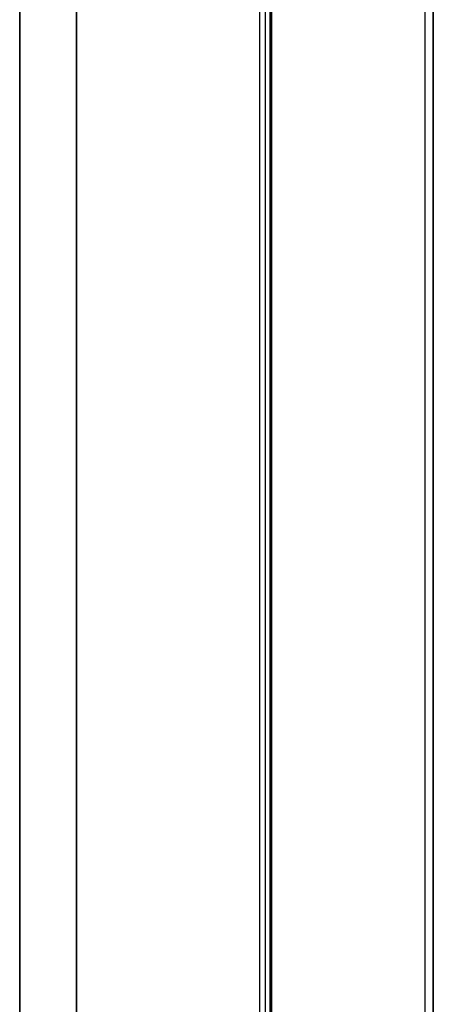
# Model space of a CAD drawing. Header units: millimetres. Extents: x 18084 to 52399, y 38174 to 56392.
# Tile 175 of 250: x 25628 to 25678, y 50901 to 51022. Entities that reach past the tile are written whole.
import ezdxf

# ---------------------------------------------------------------- set-up
doc = ezdxf.new("R2010")
doc.units = ezdxf.units.MM
doc.header["$LTSCALE"] = 100
for name, color, linetype in [('5', 7, 'Continuous'), ('50', 7, 'Continuous'), ('60', 7, 'Continuous')]:
    doc.layers.add(name, color=color, linetype=linetype)

msp = doc.modelspace()

# ---------------------------------------------------------------- linework, layer by layer
at = {"layer": '5', "color": 7}
msp.add_line((25627.53, 51188.52), (25627.53, 50493.78), dxfattribs=at)
at = {"layer": '5', "color": 59}
msp.add_line((25627.53, 50493.78), (25627.53, 51188.52), dxfattribs=at)
at = {"layer": '5', "color": 7}
for points in [[(25677.28, 50472.2), (25677.28, 51243.04)], [(25678.28, 50472.2), (25678.28, 51243.04)]]:
    msp.add_lwpolyline(points, dxfattribs=at)
at = {"layer": '5', "color": 59}
msp.add_lwpolyline([(25627.53, 50493.78), (25627.53, 51188.52)], dxfattribs=at)
at = {"layer": '50', "color": 59}
for p, q in [((25658.28, 50492.06), (25658.28, 51226.04)), ((25658.42, 50492.06), (25658.42, 51226.12)), ((25658.42, 51226.12), (25658.42, 50474.2)), ((25658.42, 51226.12), (25658.42, 50492.06)), ((25634.49, 51212.44), (25634.49, 50493.78))]:
    msp.add_line(p, q, dxfattribs=at)
at = {"layer": '50', "color": 7}
for p, q in [((25658.42, 50492.06), (25658.42, 51226.12)), ((25658.42, 50492.06), (25658.42, 51226.12)), ((25634.49, 50493.78), (25634.49, 51212.44)), ((25634.49, 51212.44), (25634.49, 50493.78)), ((25634.49, 51212.44), (25634.49, 50493.78))]:
    msp.add_line(p, q, dxfattribs=at)
for points in [[(25678.28, 51243.37), (25678.28, 50472.2)], [(25658.28, 51226.04), (25658.28, 50492.06)], [(25658.42, 51226.12), (25658.42, 50492.06)]]:
    msp.add_lwpolyline(points, dxfattribs=at)
at = {"layer": '60', "color": 7}
msp.add_line((25656.96, 51225.25), (25656.96, 50492.06), dxfattribs=at)
at = {"layer": '60', "color": 59}
msp.add_line((25657.71, 50492.06), (25657.71, 51225.25), dxfattribs=at)

doc.saveas('drawing.dxf')
